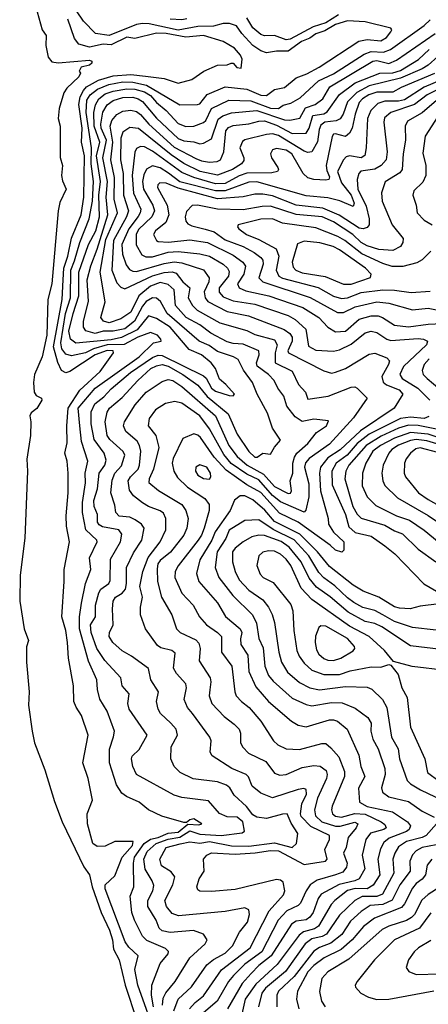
# Model space of a CAD drawing. Extents: x 1308313 to 1441400, y 959662 to 1036319.
# Tile 154 of 256: x 1316181 to 1318256, y 1009389 to 1014386. Entities that reach past the tile are written whole.
import ezdxf

# ---------------------------------------------------------------- set-up
doc = ezdxf.new("R2010")
doc.units = 0

msp = doc.modelspace()

# ---------------------------------------------------------------- linework, layer by layer
at = {"layer": '0CON10XD'}
for points in [[(1316269.2, 1014425), (1316295.8, 1014335), (1316315.8, 1014305), (1316314.3, 1014255), (1316325.8, 1014195), (1316345, 1014172.5), (1316377, 1014167), (1316535, 1014180), (1316547.5, 1014175), (1316547.5, 1014165), (1316535, 1014155.7), (1316493.8, 1014145), (1316483.3, 1014125), (1316490, 1014115), (1316482, 1014095), (1316421.1, 1014038.9), (1316405.6, 1014015), (1316382, 1013935), (1316376.2, 1013885), (1316386.2, 1013845), (1316386.4, 1013686.4), (1316398.8, 1013645), (1316394, 1013595), (1316398.6, 1013568.6), (1316417.5, 1013525), (1316385, 1013457.5), (1316375.7, 1013415), (1316344.6, 1013045), (1316324.3, 1012965), (1316318.9, 1012785), (1316295.7, 1012674.3), (1316256, 1012585), (1316250.8, 1012545), (1316254.1, 1012495.9), (1316265, 1012478.8), (1316291.2, 1012465), (1316292.9, 1012455), (1316267.8, 1012412.2), (1316239.3, 1012390.7), (1316232.5, 1012375), (1316237.5, 1012345), (1316235.8, 1012275.8), (1316218.1, 1012155), (1316220.6, 1012095), (1316206.7, 1011755), (1316184.2, 1011565.8), (1316181.1, 1011435), (1316203.9, 1011293.9), (1316226.7, 1011235), (1316216.4, 1011203.6), (1316216, 1011125), (1316230, 1010975), (1316226.1, 1010906.1), (1316244.4, 1010775), (1316255.7, 1010715), (1316308.3, 1010578.3), (1316357.9, 1010417.9), (1316397.5, 1010315), (1316507, 1010087), (1316535.4, 1010045), (1316548.8, 1009985), (1316594.2, 1009855), (1316636.6, 1009765), (1316652.4, 1009715), (1316657.8, 1009667.8), (1316686.8, 1009615), (1316716.1, 1009486.1), (1316776.4, 1009306.4)], [(1316860.8, 1009375), (1316850.5, 1009435), (1316852.8, 1009485), (1316894.8, 1009595.2), (1316934.7, 1009645), (1316936.9, 1009656.9), (1316921.3, 1009671.3), (1316826.7, 1009713.3), (1316804.8, 1009735), (1316763.3, 1009815), (1316751.3, 1009855), (1316742.7, 1009937.3), (1316760.4, 1009985), (1316758.5, 1010105), (1316764.3, 1010135), (1316812.6, 1010205), (1316845, 1010226.6), (1316885, 1010234.7), (1316935, 1010256.8), (1316985, 1010262.9), (1317035, 1010302.4), (1317091.2, 1010298.8), (1317105.6, 1010305), (1317065, 1010329.4), (1317045, 1010325.2), (1317028.4, 1010311.6), (1317015, 1010311), (1316903.1, 1010343.1), (1316835.4, 1010375.4), (1316787.1, 1010415), (1316723.2, 1010443.2), (1316700.1, 1010460.1), (1316672.5, 1010502.5), (1316637.6, 1010615), (1316636.7, 1010683.3), (1316656.7, 1010746.7), (1316662.5, 1010775), (1316625, 1010876), (1316587.8, 1010937.8), (1316576, 1010986), (1316572.5, 1011035), (1316530.5, 1011130.5), (1316485.6, 1011295), (1316485.2, 1011354.8), (1316495.3, 1011425), (1316515.9, 1011525), (1316542.7, 1011595), (1316536.3, 1011655), (1316574.6, 1011735), (1316572.5, 1011745), (1316517.2, 1011797.2), (1316499.5, 1011885), (1316499.6, 1011935), (1316514.5, 1012035), (1316513.5, 1012085), (1316527.8, 1012145), (1316495.8, 1012245), (1316486.6, 1012325), (1316478.1, 1012415), (1316563.8, 1012515), (1316787.2, 1012675), (1316861.1, 1012745), (1316900, 1012755), (1316898.5, 1012765), (1316880.6, 1012785), (1316845, 1012798.8), (1316781.7, 1012775), (1316712.1, 1012737.9), (1316625, 1012735.2), (1316555.3, 1012714.7), (1316515.4, 1012695), (1316445, 1012680), (1316415, 1012688.1), (1316395.1, 1012715.1), (1316390.6, 1012745), (1316413, 1012895), (1316439.2, 1012975), (1316440.3, 1013115), (1316458.8, 1013161.2), (1316486.1, 1013255), (1316534.7, 1013375), (1316550.2, 1013465), (1316556.2, 1013565), (1316544.6, 1013655), (1316545.9, 1013735), (1316518.6, 1013915), (1316522.6, 1013977.4), (1316538.6, 1014005), (1316576.8, 1014033.2), (1316633.6, 1014056.4), (1316705, 1014071), (1316755, 1014069.2), (1316825, 1014054), (1316995, 1013954.2), (1317084.8, 1013954.8), (1317095, 1013959.5), (1317133, 1014007), (1317225.1, 1014044.9), (1317335, 1014032.9), (1317405, 1014002.6), (1317435, 1014001.8), (1317475, 1014031.8), (1317525, 1014042.4), (1317585, 1014090.5), (1317639.6, 1014110.4), (1317702.1, 1014145), (1317902.5, 1014277.5), (1317945.2, 1014284.8), (1318015, 1014279.2), (1318044.4, 1014295), (1318066.2, 1014325), (1318070, 1014335), (1318065, 1014343.3), (1317935, 1014375.5), (1317845, 1014380.7), (1317785, 1014362), (1317731.2, 1014328.8), (1317685, 1014313.4), (1317655, 1014292.6), (1317612.4, 1014275), (1317545, 1014226.4), (1317485, 1014225.5), (1317435, 1014217), (1317405, 1014228.4), (1317365, 1014255.5), (1317309.7, 1014315), (1317281.6, 1014355), (1317247.2, 1014367.2), (1317215, 1014366.4), (1317165, 1014353), (1317085, 1014351), (1316985, 1014332.2), (1316839.2, 1014365), (1316805, 1014366.1), (1316775, 1014361), (1316635, 1014305.6), (1316565.6, 1014315.6), (1316505, 1014377.7), (1316470.2, 1014430.2)], [(1317030.6, 1014389.4), (1317005, 1014385.7), (1316945, 1014388.9)], [(1317799.3, 1014410.7), (1317735, 1014369.6), (1317671.1, 1014348.9), (1317555, 1014287.1), (1317535, 1014283.3), (1317475, 1014304.8), (1317425, 1014304.7), (1317405, 1014311.3), (1317365, 1014344.7), (1317334.9, 1014394.9)], [(1316878.2, 1009215), (1316781.1, 1009485), (1316766.2, 1009565), (1316782.7, 1009635), (1316735, 1009678.4), (1316716.5, 1009705), (1316614.8, 1009975), (1316615, 1009995.8), (1316665, 1010041.5), (1316701, 1010135), (1316753.8, 1010195), (1316758.1, 1010215), (1316665, 1010214.3), (1316615, 1010191.4), (1316575, 1010189.2), (1316552.5, 1010205), (1316525.6, 1010305), (1316524.5, 1010355.5), (1316551.4, 1010425), (1316528.5, 1010535), (1316502.5, 1010615), (1316529.1, 1010755), (1316495.5, 1010855), (1316467.4, 1010897.4), (1316456.2, 1010926.2), (1316454.5, 1011005), (1316428.2, 1011145), (1316423.4, 1011225), (1316414.7, 1011285), (1316394.7, 1011355), (1316407.3, 1011535), (1316406.2, 1011595), (1316434.6, 1011735), (1316419.4, 1011815), (1316417, 1011867), (1316428, 1011985), (1316427.6, 1012085), (1316422.4, 1012145), (1316410.4, 1012185), (1316421.9, 1012238.1), (1316419.7, 1012325), (1316427.1, 1012415), (1316486.6, 1012505), (1316589.9, 1012600.1), (1316658, 1012695), (1316655, 1012705.7), (1316625, 1012707.3), (1316565, 1012685.1), (1316435, 1012600.3), (1316415, 1012593.5), (1316393.4, 1012605), (1316375.5, 1012645.5), (1316353.2, 1012725), (1316396.4, 1012965), (1316402.5, 1013065), (1316405.8, 1013125), (1316426.3, 1013185), (1316443.8, 1013276.2), (1316493.9, 1013395), (1316507.3, 1013485), (1316509.9, 1013695), (1316495.3, 1013765), (1316497.6, 1013835), (1316481.7, 1013955), (1316488.1, 1013995), (1316505, 1014027.3), (1316521, 1014045), (1316581.7, 1014078.3), (1316655, 1014100.6), (1316745, 1014107.1), (1316819.5, 1014099.5), (1316915, 1014086.6), (1316985, 1014063.1), (1317055, 1014081.5), (1317115.9, 1014124.1), (1317185, 1014155.6), (1317235, 1014156.7), (1317255, 1014166), (1317265.4, 1014165.4), (1317283.9, 1014143.9), (1317305, 1014140), (1317310.5, 1014185), (1317303.1, 1014205), (1317271.4, 1014241.4), (1317215, 1014275.5), (1317115, 1014306.1), (1317025, 1014297.3), (1316925, 1014315.4), (1316875, 1014318.2), (1316765, 1014290), (1316725, 1014296.6), (1316645, 1014258), (1316605, 1014261.7), (1316535, 1014246.9), (1316481.7, 1014261.7), (1316459.7, 1014289.7), (1316425, 1014388.2)], [(1316906.2, 1009385), (1316910.1, 1009419.9), (1316922.6, 1009447.4), (1316970, 1009505), (1317045.5, 1009624.5), (1317122.5, 1009695), (1317133.5, 1009715), (1317114.7, 1009744.7), (1317063.3, 1009763.2), (1316945, 1009753.4), (1316905, 1009761.2), (1316888.7, 1009775), (1316874.7, 1009815), (1316832.6, 1009885), (1316831.3, 1009915), (1316856.7, 1009965), (1316861.8, 1009991.8), (1316854.5, 1010015), (1316817.9, 1010075), (1316811, 1010125), (1316828, 1010165), (1316874.4, 1010205), (1316935, 1010227.4), (1316993.6, 1010236.4), (1317045, 1010269.3), (1317095, 1010252.4), (1317204.8, 1010245.2), (1317310.9, 1010259.1), (1317322.2, 1010267.8), (1317313.7, 1010315), (1317285, 1010338), (1317235, 1010339.4), (1317195, 1010356.9), (1317140.6, 1010420.6), (1317005, 1010437.7), (1316965, 1010450), (1316775, 1010555.6), (1316755.4, 1010595), (1316748.1, 1010635), (1316752.7, 1010647.3), (1316787.5, 1010682.5), (1316828.7, 1010755), (1316736.8, 1010886.8), (1316729.7, 1010915), (1316737.7, 1010965), (1316701.5, 1011005), (1316695.3, 1011045), (1316613.5, 1011133.4), (1316572.6, 1011195), (1316543.3, 1011275), (1316541.2, 1011315), (1316566.7, 1011355), (1316565.8, 1011415), (1316582.2, 1011477.8), (1316593.6, 1011496.4), (1316634, 1011525), (1316641.1, 1011538.9), (1316641.4, 1011648.6), (1316692.8, 1011735), (1316700.3, 1011775), (1316685, 1011797.2), (1316602.4, 1011812.4), (1316585, 1011821.6), (1316576.1, 1011835), (1316576.3, 1011875), (1316558.9, 1011915), (1316557.4, 1011945), (1316576.2, 1012005), (1316584.8, 1012085), (1316613.4, 1012125), (1316619.7, 1012149.7), (1316610.2, 1012185), (1316559.5, 1012255), (1316544.3, 1012335), (1316543.9, 1012396.1), (1316563.2, 1012436.8), (1316608.9, 1012471.1), (1316645, 1012511.9), (1316743.6, 1012595), (1316855, 1012671.5), (1316885, 1012682.6), (1316905, 1012680.9), (1317115, 1012578.9), (1317127.3, 1012567.3), (1317155, 1012515.3), (1317175, 1012500), (1317245, 1012477.8), (1317265, 1012477.5), (1317271.4, 1012485), (1317228.6, 1012535), (1317195, 1012560.6), (1317175.8, 1012615), (1317153.8, 1012645), (1317105, 1012685.6), (1317042.4, 1012712.4), (1316945.2, 1012825), (1316875, 1012869.8), (1316835, 1012883.2), (1316777.9, 1012812.1), (1316697.3, 1012772.7), (1316645, 1012761.4), (1316465.6, 1012744.4), (1316439.2, 1012765), (1316431.2, 1012805), (1316451.9, 1012895), (1316481.4, 1012985), (1316481.6, 1013105), (1316531, 1013245), (1316567, 1013315), (1316586, 1013385), (1316582.8, 1013495), (1316591.8, 1013565), (1316570.8, 1013695), (1316587.5, 1013765), (1316559.8, 1013845), (1316558, 1013915), (1316565.5, 1013954.5), (1316582.9, 1013985), (1316615, 1014009.8), (1316656.1, 1014023.9), (1316724.7, 1014035.3), (1316765, 1014033.5), (1316815, 1014020.2), (1316845, 1014001), (1316876.3, 1013965), (1316925, 1013924.3), (1316985, 1013859.1), (1317025, 1013843.8), (1317065, 1013846), (1317115.2, 1013864.8), (1317125.9, 1013874.1), (1317155, 1013935.7), (1317242.9, 1013977.1), (1317355, 1013974.6), (1317455, 1013937.5), (1317494.6, 1013935.4), (1317518.1, 1013951.9), (1317557.7, 1013962.3), (1317605, 1013989), (1317698.1, 1014075), (1317775, 1014111.2), (1317929.4, 1014210.6), (1317965.1, 1014224.9), (1318029.1, 1014220.9), (1318064.7, 1014235.3), (1318235, 1014356.7), (1318265, 1014385.7)], [(1316542.8, 1013137.2), (1316575, 1013221.1), (1316628.1, 1013395), (1316619.7, 1013485), (1316627.1, 1013565), (1316603.5, 1013685), (1316621.6, 1013775), (1316594.9, 1013835), (1316592.5, 1013855), (1316603.6, 1013916.4), (1316625, 1013952.9), (1316655, 1013976.1), (1316705, 1013991.4), (1316755, 1013992.3), (1316782.5, 1013985), (1316805, 1013970.8), (1316875, 1013886.4), (1316985, 1013783.5), (1317015, 1013770.2), (1317065, 1013766.7), (1317095, 1013756.5), (1317115, 1013758.4), (1317155, 1013780.6), (1317189.7, 1013880.3), (1317212, 1013898), (1317256.6, 1013913.4), (1317385, 1013925.1), (1317525, 1013878), (1317553.3, 1013876.7), (1317603.4, 1013886.6), (1317632.2, 1013937.8), (1317681.3, 1013955), (1317719.8, 1013985), (1317755.7, 1014045), (1317975, 1014176), (1317995, 1014178.9), (1318055, 1014164.2), (1318095, 1014180.2), (1318290.9, 1014315)], [(1317042.6, 1009365), (1317072.5, 1009397.5), (1317115, 1009431.6), (1317205, 1009563.3), (1317351, 1009675), (1317447.1, 1009862.9), (1317520.4, 1009945), (1317528, 1009965), (1317518.1, 1010008.1), (1317505, 1010018.8), (1317485, 1010021.5), (1317275, 1009971), (1317155, 1009960.6), (1317095, 1009962.9), (1317085, 1009970), (1317080, 1009985), (1317092.2, 1010025), (1317117.2, 1010065), (1317114.6, 1010125), (1317130.9, 1010145), (1317155, 1010156.7), (1317275, 1010151.4), (1317376.7, 1010156.7), (1317455, 1010169.8), (1317495, 1010166.7), (1317625, 1010098.9), (1317733.8, 1010115), (1317742.7, 1010125), (1317730.6, 1010175), (1317754.7, 1010225), (1317754.7, 1010244.7), (1317660.2, 1010290.2), (1317611, 1010341), (1317607.4, 1010355), (1317613.1, 1010406.9), (1317636.8, 1010455), (1317635, 1010479.2), (1317624.4, 1010484.4), (1317595, 1010478.7), (1317465, 1010435.9), (1317405, 1010459.7), (1317361.6, 1010495), (1317342.9, 1010542.9), (1317331.8, 1010555), (1317257.8, 1010585), (1317159.2, 1010649.2), (1317148.9, 1010668.9), (1317153.8, 1010725), (1317147.3, 1010745), (1317058.2, 1010865), (1317032.5, 1010895), (1317016.9, 1010935), (1317027.8, 1010995), (1317025.4, 1011015), (1316977.1, 1011067.1), (1316962.7, 1011095), (1316970.2, 1011170.2), (1316952.9, 1011185), (1316898.4, 1011198.4), (1316880.3, 1011210.2), (1316820.4, 1011295), (1316794.8, 1011364.8), (1316794.3, 1011405), (1316804.3, 1011455), (1316791.2, 1011508.8), (1316807.1, 1011585), (1316833.6, 1011656.4), (1316894.4, 1011735), (1316923.5, 1011796.5), (1316922.4, 1011855), (1316910.5, 1011880.5), (1316895, 1011893.3), (1316835, 1011915.2), (1316804.5, 1011934.5), (1316759.2, 1011969.2), (1316738.4, 1011998.4), (1316732.2, 1012045), (1316743.5, 1012066.5), (1316782, 1012105), (1316788.7, 1012125), (1316796.3, 1012196.3), (1316790, 1012225), (1316777.4, 1012247.4), (1316720.3, 1012295), (1316707.6, 1012325), (1316713, 1012345), (1316768.3, 1012431.7), (1316824.1, 1012495), (1316905, 1012549.7), (1316935, 1012558.9), (1316958.2, 1012555), (1317005, 1012523.9), (1317176, 1012375), (1317243.9, 1012223.9), (1317285, 1012169.6), (1317336.6, 1012125), (1317418.4, 1012078.4), (1317475, 1012017.1), (1317545, 1011981.9), (1317556.9, 1011983.1), (1317561.4, 1011995), (1317554.8, 1012045.2), (1317568.8, 1012085), (1317568.2, 1012135), (1317576.3, 1012165), (1317588.7, 1012185), (1317644.4, 1012235), (1317688.6, 1012291.4), (1317739.7, 1012325), (1317749.2, 1012349.2), (1317675, 1012357.8), (1317615, 1012347.3), (1317580.4, 1012370.4), (1317538.2, 1012425), (1317522.2, 1012475), (1317491.8, 1012515), (1317472.5, 1012555), (1317444.7, 1012585), (1317387.6, 1012627.6), (1317383.1, 1012645), (1317397.1, 1012685), (1317394.6, 1012705), (1317315, 1012738.9), (1317265, 1012742.1), (1317235, 1012751.6), (1317151.8, 1012795), (1317095, 1012837.9), (1317025.7, 1012875), (1316972.3, 1012935), (1316965.6, 1013015), (1316935, 1013041.3), (1316895, 1013051.7), (1316845, 1013033.1), (1316785.5, 1012984.5), (1316745, 1012902.1), (1316695, 1012867.5), (1316635, 1012846.7), (1316606.1, 1012855), (1316592.4, 1012875), (1316615.7, 1012954.3), (1316589.7, 1013105), (1316619, 1013271), (1316677.7, 1013405), (1316661.1, 1013475), (1316663, 1013585), (1316643.8, 1013675), (1316654.6, 1013765), (1316640.1, 1013845), (1316649.6, 1013875), (1316675, 1013904), (1316705, 1013921), (1316745, 1013926.6), (1316775, 1013920.2), (1316795, 1013905.2), (1316836.8, 1013855), (1316965, 1013739.6), (1317075, 1013681.4), (1317105, 1013669.5), (1317145, 1013663.3), (1317183.5, 1013666.5), (1317200, 1013675), (1317218.1, 1013715), (1317228.4, 1013821.6), (1317241.7, 1013838.3), (1317265, 1013849.3), (1317345, 1013856.6), (1317395, 1013871.2), (1317425, 1013872), (1317485, 1013850.9), (1317565, 1013808.5), (1317635, 1013810.5), (1317651.2, 1013835), (1317670.3, 1013899.7), (1317725, 1013908.8), (1317742.2, 1013917.8), (1317804.3, 1014005.7), (1317884.9, 1014065.1), (1318010, 1014115), (1318075, 1014116.1), (1318115, 1014127.6), (1318206.4, 1014183.6), (1318259.6, 1014235)], [(1318305, 1014198.8), (1318255.6, 1014155), (1318225, 1014136.4), (1318115, 1014089.1), (1317955, 1014050.6), (1317893.8, 1014016.2), (1317845, 1013968.9), (1317824.1, 1013905.9), (1317807.6, 1013882.4), (1317787.3, 1013872.7), (1317731.2, 1013865), (1317709.8, 1013850.2), (1317701.4, 1013828.6), (1317693.8, 1013766.2), (1317665, 1013714.6), (1317645, 1013712.2), (1317625, 1013718.6), (1317495, 1013798.5), (1317465, 1013805.8), (1317435, 1013803.7), (1317325, 1013775.3), (1317313, 1013767), (1317298.9, 1013735), (1317320, 1013685), (1317318.7, 1013671.3), (1317307.2, 1013655), (1317262, 1013625), (1317185, 1013596.2), (1317096.7, 1013615), (1317015, 1013655.4), (1316950, 1013700), (1316785, 1013833.3), (1316741.1, 1013838.9), (1316705.3, 1013815), (1316695.5, 1013785), (1316693.2, 1013675), (1316706.5, 1013605), (1316708.4, 1013495), (1316733, 1013415), (1316723.8, 1013385), (1316657.6, 1013265), (1316648.9, 1013115), (1316675, 1013050.4), (1316695, 1013028.9), (1316715, 1013020.3), (1316855, 1013086.4), (1316915, 1013103.2), (1316955, 1013105.4), (1316975, 1013100), (1317010, 1013055), (1317044.2, 1013025), (1317036.1, 1012975), (1317058.3, 1012935), (1317082.2, 1012912.2), (1317197.9, 1012847.9), (1317335, 1012807.9), (1317375, 1012787.4), (1317475, 1012760.5), (1317489.1, 1012735), (1317477.5, 1012695), (1317477.6, 1012645), (1317565, 1012601.6), (1317596.7, 1012535), (1317632.1, 1012495), (1317645, 1012459.2), (1317747.5, 1012475), (1317865, 1012521.5), (1317882.4, 1012522.4), (1317895, 1012515.5), (1317945.6, 1012465), (1317875.5, 1012364.5), (1317755, 1012232), (1317650.8, 1012159.2), (1317632.4, 1012137.6), (1317628, 1012115), (1317649.5, 1012029.5), (1317649.6, 1011965), (1317633.7, 1011896.3), (1317625, 1011885.9), (1317505, 1011939.5), (1317465, 1011971.7), (1317395, 1012050.9), (1317335, 1012079.8), (1317255, 1012134), (1317218.3, 1012178.3), (1317145, 1012309.2), (1317095.6, 1012375), (1317005, 1012439), (1316968.1, 1012448.1), (1316922.2, 1012437.8), (1316870, 1012405), (1316838.2, 1012361.8), (1316833.9, 1012325), (1316872.8, 1012275), (1316887, 1012215), (1316860.2, 1012105), (1316838, 1012055), (1316837.5, 1012037.5), (1316886.6, 1011996.6), (1317005, 1011925.3), (1317024.7, 1011895), (1317037, 1011855), (1317030.5, 1011805), (1317015, 1011770.3), (1316946.2, 1011683.8), (1316895, 1011641.4), (1316883.4, 1011625), (1316878.6, 1011598.6), (1316881.5, 1011535), (1316901.7, 1011455), (1316953.4, 1011365), (1316976.8, 1011295), (1316996, 1011276), (1317075, 1011238.4), (1317091.5, 1011221.5), (1317098.1, 1011195), (1317092.4, 1011132.4), (1317148.3, 1011045), (1317152.5, 1011025), (1317145.8, 1010985)], [(1318287.6, 1014112.4), (1318117.5, 1014042.5), (1318075, 1014017.2), (1317995, 1014018.8), (1317954.7, 1014005), (1317921, 1013985), (1317904.8, 1013965), (1317884.2, 1013905.8), (1317868.9, 1013835), (1317855, 1013810.4), (1317835, 1013793.4), (1317785, 1013806.3), (1317775, 1013804.5), (1317766.9, 1013793.1), (1317738.1, 1013645), (1317740.8, 1013620.8), (1317755, 1013587.5), (1317751.4, 1013575), (1317735, 1013570.6), (1317675, 1013574.8), (1317645, 1013583.5), (1317620.7, 1013605), (1317563.2, 1013705), (1317535, 1013723.1), (1317485, 1013732.6), (1317464.5, 1013725), (1317455.4, 1013705), (1317460, 1013685), (1317492.1, 1013635), (1317495.5, 1013625), (1317490.8, 1013615), (1317461.9, 1013608.1), (1317335, 1013607.7), (1317296.1, 1013593.9), (1317225, 1013554.1), (1317175, 1013552.7), (1317065.3, 1013585), (1317005, 1013609.5), (1316855, 1013719.3), (1316815, 1013739.8), (1316795, 1013742.1), (1316775, 1013732.9), (1316765, 1013714.2), (1316752.5, 1013595), (1316759, 1013505), (1316795.8, 1013425), (1316793.5, 1013405), (1316783, 1013387), (1316735.6, 1013325), (1316699.6, 1013245), (1316703.8, 1013195), (1316721.8, 1013141.8), (1316738.3, 1013118.3), (1316755, 1013108.7), (1316775, 1013108.2), (1316915, 1013148.9), (1316965, 1013157.2), (1317005, 1013151.9), (1317115, 1013115.7), (1317143.3, 1013075), (1317141.3, 1013055), (1317117.2, 1013005), (1317122.2, 1012975), (1317136.9, 1012955), (1317235, 1012904.5), (1317342.6, 1012882.6), (1317523.8, 1012813.8), (1317552.5, 1012792.5), (1317564.4, 1012774.4), (1317564.2, 1012754.2), (1317543.2, 1012705), (1317545.8, 1012695), (1317725, 1012603.1), (1317765, 1012592.5), (1317785, 1012597.4), (1317835, 1012615.7), (1317955, 1012688.7), (1317985, 1012693.3), (1318045, 1012670), (1318058.2, 1012655), (1318053.2, 1012635), (1318020.2, 1012575), (1318026.5, 1012546.5), (1318043.4, 1012533.4), (1318108, 1012508), (1318127.1, 1012485), (1318082.5, 1012415), (1317911.2, 1012298.8), (1317807.7, 1012202.3), (1317745, 1012161.3), (1317709.3, 1012115), (1317703.5, 1012085), (1317708.4, 1011995), (1317747.9, 1011855), (1317748.5, 1011825), (1317775, 1011784.6), (1317827.8, 1011735), (1317827.1, 1011692.9), (1317816.6, 1011683.4), (1317785, 1011693.3), (1317758.4, 1011718.4), (1317595, 1011835.8), (1317500.6, 1011880.6), (1317405, 1011985.4), (1317335, 1012025.2), (1317229.2, 1012099.2), (1317168.8, 1012165), (1317099.2, 1012265), (1317085, 1012277.9), (1317065, 1012284.7), (1317009.4, 1012260.6), (1316960.7, 1012159.3), (1316955.8, 1012135), (1316964.2, 1012094.2), (1316981.8, 1012061.8), (1317033.2, 1012013.2), (1317121.2, 1011955), (1317144, 1011925), (1317143.2, 1011895), (1317117, 1011805), (1317105, 1011770.4), (1317087.8, 1011745), (1316985, 1011614.5), (1316970.3, 1011585), (1316968.8, 1011555), (1317003.9, 1011475), (1317062.7, 1011415), (1317094.7, 1011355), (1317130.4, 1011315), (1317186.3, 1011276.3), (1317205.9, 1011255), (1317205.7, 1011175.7), (1317258.4, 1011105), (1317273.3, 1010975), (1317280.8, 1010955), (1317307.1, 1010925), (1317346.9, 1010895), (1317405.3, 1010825), (1317470.4, 1010725), (1317492.2, 1010705), (1317535, 1010684.7), (1317601.9, 1010681.9), (1317715, 1010712.3), (1317735, 1010711.5), (1317761.1, 1010691.1), (1317801.6, 1010645), (1317830.3, 1010570.2), (1317830.3, 1010545), (1317768.4, 1010395), (1317764.7, 1010375), (1317769.4, 1010355), (1317785, 1010343.3), (1317815, 1010338.2), (1317882.7, 1010357.3), (1317935, 1010354.2), (1318016, 1010315), (1318035, 1010301.3), (1318041.2, 1010285), (1318030, 1010275), (1317963.2, 1010256.8), (1317939.3, 1010225), (1317920.8, 1010145), (1317933.1, 1010076.9), (1317904.6, 1010025.4), (1317882.9, 1010015), (1317803.2, 1009996.8), (1317712.5, 1009947.5), (1317696, 1009925), (1317670.7, 1009855), (1317655, 1009830.5), (1317635, 1009817.6), (1317585, 1009810.9), (1317561.4, 1009795), (1317458.5, 1009635), (1317395, 1009585.2), (1317355.7, 1009544.3), (1317311.1, 1009495), (1317236.7, 1009365)], [(1318335.5, 1014085), (1318235, 1014042.7), (1318135, 1013979.9), (1318105, 1013971.5), (1318035, 1013972), (1318000.4, 1013960.4), (1317964.6, 1013925.4), (1317946.9, 1013885), (1317940.3, 1013735), (1317933.5, 1013696.5), (1317914.7, 1013685.3), (1317855, 1013694.3), (1317839.5, 1013690.5), (1317825, 1013674.5), (1317794.6, 1013615.4), (1317815, 1013557.7), (1317864.9, 1013495), (1317880, 1013455), (1317875, 1013437.5), (1317807, 1013467), (1317745, 1013480.9), (1317635, 1013491.9), (1317385, 1013562.8), (1317345, 1013561.3), (1317225, 1013517.8), (1317175, 1013516.5), (1316995, 1013563), (1316936.8, 1013606.8), (1316895, 1013634.5), (1316855, 1013643.4), (1316825, 1013626.7), (1316811.1, 1013598.9), (1316804.6, 1013565), (1316810.4, 1013525), (1316857.7, 1013445), (1316864.8, 1013415), (1316852.6, 1013385), (1316785, 1013320.6), (1316772.3, 1013295), (1316772.8, 1013242.8), (1316801.7, 1013191.7), (1316821.8, 1013181.8), (1316855, 1013181.6), (1316935, 1013206.5), (1316985, 1013210.1), (1317095, 1013197.2), (1317145, 1013185.2), (1317214.7, 1013145), (1317235.8, 1013125), (1317245, 1013107.1), (1317241.2, 1013085), (1317194.8, 1013024.8), (1317193.7, 1013003.7), (1317215, 1012979), (1317265, 1012958.5), (1317375, 1012942.3), (1317545.1, 1012885.1), (1317580.6, 1012865), (1317634.3, 1012815), (1317648.4, 1012728.4), (1317685, 1012708.7), (1317775, 1012703.8), (1317805, 1012710.7), (1317865, 1012739.8), (1317935, 1012796.1), (1317965, 1012805.6), (1317995, 1012798.4), (1318044.8, 1012764.8), (1318065, 1012758.1), (1318205, 1012768.1), (1318232, 1012765), (1318251.1, 1012755), (1318246.7, 1012735), (1318130.6, 1012625), (1318112, 1012585), (1318123.5, 1012565), (1318203, 1012515), (1318264.1, 1012455)], [(1318374, 1014066), (1318249.8, 1014005), (1318185, 1013954.9), (1318065, 1013915.2), (1318032.9, 1013887.1), (1318030, 1013865), (1318047.7, 1013715), (1318041.9, 1013675), (1318016.9, 1013645), (1317985, 1013626.6), (1317913.1, 1013616.9), (1317902.7, 1013605), (1317894.1, 1013575), (1317898, 1013525), (1317939.6, 1013439.6), (1317956, 1013375), (1317954.8, 1013345.2), (1317945, 1013330.8), (1317925.8, 1013324.2), (1317905, 1013327.6), (1317803.9, 1013393.9), (1317719.9, 1013429.9), (1317585, 1013445.1), (1317465, 1013491.7), (1317415, 1013500), (1317375, 1013500.5), (1317315, 1013486.2), (1317185, 1013477), (1316985, 1013530.5), (1316925, 1013556.5), (1316892.6, 1013557.4), (1316882.4, 1013547.6), (1316881.1, 1013535), (1316930.4, 1013445), (1316938.2, 1013395), (1316922.8, 1013357.2), (1316870, 1013315), (1316861.2, 1013295), (1316875, 1013265.8), (1316885, 1013259.6), (1316937, 1013257), (1317045, 1013268.4), (1317135, 1013254.5), (1317265, 1013190.5), (1317314.7, 1013155), (1317327, 1013135), (1317318.6, 1013095), (1317287.8, 1013045), (1317295.2, 1013025.2), (1317329.2, 1013009.2), (1317445.7, 1012984.3), (1317619.6, 1012925), (1317699.6, 1012875), (1317745, 1012824.6), (1317785, 1012802), (1317835, 1012805.3), (1317904.2, 1012865.8), (1317965, 1012882.8), (1318002, 1012882), (1318023.3, 1012875), (1318085, 1012834.7), (1318155, 1012826.3), (1318255, 1012840.9), (1318326.9, 1012843.1)], [(1318297.8, 1013975), (1318225, 1013913.3), (1318149.8, 1013870.2), (1318138.4, 1013845), (1318139.7, 1013775), (1318128.1, 1013705), (1318123.8, 1013626.2), (1318111, 1013609), (1318036.8, 1013563.2), (1318017.9, 1013507.9), (1318022.4, 1013465), (1318072, 1013345), (1318127.5, 1013275), (1318127.3, 1013255), (1318114.7, 1013235.3), (1318075.7, 1013214.3), (1318005, 1013219), (1317945, 1013237.4), (1317914.2, 1013254.2), (1317872.2, 1013295), (1317775, 1013359.8), (1317716.2, 1013385), (1317585, 1013397.8), (1317455, 1013438.9), (1317411.6, 1013438.4), (1317315, 1013421.1), (1317185, 1013423.5), (1317084.8, 1013445.2), (1317056.9, 1013443.1), (1317027.6, 1013412.4), (1317021.4, 1013385), (1317025, 1013363.5), (1317035, 1013350), (1317055, 1013338.9), (1317122.2, 1013322.2), (1317168.9, 1013308.9), (1317225, 1013268), (1317315, 1013234.1), (1317371.8, 1013205), (1317405, 1013179.7), (1317415.7, 1013165), (1317417.4, 1013145), (1317396.2, 1013076.2), (1317415.4, 1013055), (1317656.5, 1012976.5), (1317795, 1012900), (1317825, 1012899), (1317885, 1012929.2), (1317995, 1012953.2), (1318055, 1012947.4), (1318175, 1012913.4), (1318255, 1012921), (1318315, 1012909.8)], [(1318304.3, 1013895), (1318240.3, 1013795), (1318228.3, 1013708.3), (1318243.5, 1013645), (1318243.4, 1013595), (1318228.2, 1013561.8), (1318182.6, 1013517.4), (1318177.6, 1013495), (1318194.6, 1013445), (1318198.6, 1013405), (1318235, 1013368.6), (1318275.2, 1013345.2)], [(1318268.3, 1013211.7), (1318225, 1013167.5), (1318198.3, 1013151.7), (1318126.5, 1013133.5), (1318073.2, 1013133.2), (1318025, 1013147.6), (1317917.8, 1013197.7), (1317832.3, 1013265), (1317796.6, 1013285), (1317685, 1013330.3), (1317515, 1013353.3), (1317465, 1013375.5), (1317405, 1013373.8), (1317290, 1013345), (1317287.1, 1013335), (1317294.4, 1013325), (1317332.1, 1013295), (1317395, 1013271), (1317483.4, 1013223.4), (1317496.4, 1013185), (1317483.8, 1013113.8), (1317497.6, 1013085), (1317515, 1013074.3), (1317697.4, 1013027.4), (1317775, 1012982.1), (1317815, 1012971), (1317845, 1012974), (1317915, 1013000.6), (1318025, 1013014), (1318085, 1013013.5), (1318169.4, 1013000.6), (1318265, 1013007.8)], [(1317865, 1013043.4), (1317962.2, 1013077.8), (1317966.2, 1013095), (1317936.6, 1013125), (1317805, 1013218.4), (1317772.7, 1013235), (1317705, 1013253.6), (1317625, 1013261.5), (1317591, 1013249), (1317564.8, 1013155), (1317570.1, 1013130.1), (1317583.6, 1013115), (1317615, 1013101.6), (1317732.8, 1013082.8), (1317825, 1013043.5), (1317865, 1013043.4)], [(1316963.4, 1009355), (1316986, 1009414), (1317052.8, 1009477.2), (1317130.6, 1009589.4), (1317165, 1009616.6), (1317225, 1009649), (1317261.4, 1009685), (1317297.8, 1009755), (1317337.9, 1009805), (1317348.4, 1009845), (1317345, 1009867.5), (1317325, 1009877.7), (1317225, 1009860.3), (1316987.3, 1009837.3), (1316955, 1009848.7), (1316925.8, 1009885), (1316918, 1009915), (1316959.2, 1009995), (1316969.6, 1010035), (1316950.4, 1010060.4), (1316901.4, 1010091.4), (1316892.4, 1010125), (1316925.6, 1010184.4), (1316996.3, 1010203.7), (1317045, 1010212.7), (1317095, 1010205.9), (1317145, 1010214.9), (1317257, 1010193), (1317345, 1010190.7), (1317475, 1010208.3), (1317565, 1010184.4), (1317587.1, 1010205), (1317593.8, 1010255), (1317558.8, 1010308.8), (1317538.6, 1010355), (1317515, 1010354.3), (1317435, 1010331.7), (1317385, 1010338.1), (1317365, 1010350), (1317332.3, 1010392.3), (1317269.3, 1010449.3), (1317247.4, 1010487.4), (1317231.6, 1010501.6), (1317185, 1010517.7), (1317062.4, 1010532.4), (1316995.2, 1010565.2), (1316966.2, 1010595), (1316947.9, 1010635), (1316950.9, 1010695), (1316983.1, 1010755), (1316975.4, 1010785), (1316949.1, 1010815), (1316895.4, 1010865), (1316885, 1010885.7), (1316875.9, 1010925), (1316886.2, 1010975), (1316847.1, 1011035), (1316835, 1011092.5), (1316749.5, 1011155), (1316701.9, 1011181.9), (1316653.8, 1011225), (1316634.7, 1011255), (1316636.4, 1011275), (1316656.6, 1011315), (1316651.8, 1011395), (1316656.4, 1011435), (1316667.5, 1011455), (1316701.6, 1011475), (1316718.4, 1011495), (1316724, 1011525), (1316723.9, 1011606.1), (1316759.2, 1011680.8), (1316800.6, 1011745), (1316812.8, 1011805), (1316800.3, 1011825), (1316767.8, 1011847.8), (1316740.4, 1011860.4), (1316686.9, 1011866.9), (1316670, 1011885), (1316665, 1011922), (1316644, 1011985), (1316650.4, 1012049.6), (1316664.3, 1012085), (1316698.8, 1012121.2), (1316712.4, 1012165), (1316715, 1012176.2), (1316706.9, 1012195), (1316638.3, 1012255), (1316625.7, 1012275), (1316615.2, 1012345), (1316625, 1012394.4), (1316637.8, 1012415), (1316701.1, 1012468.9), (1316781, 1012555), (1316847.8, 1012615), (1316875, 1012629.4), (1316905, 1012635.1), (1316935, 1012627.5), (1317009.1, 1012585), (1317085, 1012530.7), (1317132.8, 1012472.8), (1317240, 1012385), (1317285, 1012282.9), (1317345, 1012194.6), (1317375, 1012165.6), (1317386.2, 1012165), (1317415, 1012185.6), (1317455, 1012180), (1317475, 1012217.1), (1317505, 1012252.5), (1317465, 1012311.9), (1317439, 1012389), (1317387.1, 1012485), (1317363.5, 1012545), (1317317, 1012607), (1317290.7, 1012660.7), (1317266.9, 1012675), (1317185, 1012701.7), (1317142.9, 1012732.9), (1317092.9, 1012755), (1316929.8, 1012895), (1316896.4, 1012955), (1316875, 1012972.3), (1316855, 1012973.7), (1316823.4, 1012955), (1316805, 1012932.1), (1316764.1, 1012855), (1316715, 1012817), (1316655, 1012804.6), (1316604.9, 1012805.1), (1316565, 1012793.7), (1316516.4, 1012806.4), (1316505.2, 1012825), (1316505.2, 1012855), (1316530, 1012955), (1316523.8, 1013065), (1316542.8, 1013137.2)], [(1318260, 1012665), (1318234.3, 1012635), (1318224.2, 1012605), (1318230, 1012585), (1318249.6, 1012565), (1318315, 1012511.4)], [(1318258.1, 1012371.9), (1318235, 1012361.1), (1318165, 1012368.8), (1318115, 1012361.2), (1317955, 1012282.8), (1317895.3, 1012234.7), (1317844.6, 1012175.4), (1317787.8, 1012135), (1317766.8, 1012095), (1317767.8, 1012025), (1317834.8, 1011875), (1317852.5, 1011812.5), (1317885, 1011783.8), (1317965, 1011764.8), (1318035.4, 1011715.4), (1318085.4, 1011675), (1318232.5, 1011522.5), (1318298, 1011485)], [(1318315, 1012303.9), (1318205, 1012326.4), (1318155, 1012327.1), (1318105, 1012312.1), (1318017.3, 1012272.7), (1317941.2, 1012225), (1317852.9, 1012125), (1317836.3, 1012095), (1317832.5, 1012055), (1317873.3, 1011915), (1317895, 1011876.6), (1317915, 1011856.4), (1318035, 1011820.2), (1318085, 1011790.9), (1318125, 1011776.5), (1318205, 1011699.3), (1318294.8, 1011634.8)], [(1318335, 1012255.5), (1318255, 1012282.1), (1318165, 1012291.2), (1318085, 1012261.4), (1318013.1, 1012225), (1317975, 1012195.6), (1317938.8, 1012135), (1317922.2, 1012085), (1317920.8, 1012019.2), (1317944.8, 1011964.8), (1317989.7, 1011919.7), (1318095, 1011867.6), (1318160.9, 1011845), (1318235.7, 1011795.7), (1318311.7, 1011731.7)], [(1318345, 1012220.1), (1318247.8, 1012247.8), (1318195, 1012254.9), (1318165, 1012250), (1318105, 1012226.3), (1318071.1, 1012205), (1318055.2, 1012185), (1318027.4, 1012125), (1318019.3, 1012085), (1318024.7, 1012045), (1318035, 1012021.5), (1318099.3, 1011959.3), (1318255, 1011869), (1318365.2, 1011795.2)], [(1318305, 1012188.6), (1318215, 1012213.2), (1318192.8, 1012207.2), (1318164.7, 1012185), (1318143.3, 1012156.7), (1318135.3, 1012135), (1318133.6, 1012085), (1318139.7, 1012065), (1318205.4, 1011985), (1318255, 1011950), (1318405, 1011866.1)], [(1317145, 1012053.1), (1317151.5, 1012065), (1317149.2, 1012085), (1317130.9, 1012115), (1317095, 1012126.4), (1317075.7, 1012115), (1317073.5, 1012095), (1317085.6, 1012075), (1317115, 1012057.5), (1317145, 1012053.1)], [(1318311.7, 1011421.7), (1318215, 1011410), (1318163.4, 1011396.6), (1318109.7, 1011399.7), (1318085, 1011406.3), (1318005, 1011454.4), (1317924.8, 1011484.8), (1317875, 1011515.9), (1317755, 1011610.5), (1317693.1, 1011685), (1317604, 1011774), (1317475, 1011839.5), (1317426, 1011896), (1317365, 1011949.7), (1317325, 1011969.1), (1317300.2, 1011969.8), (1317271.9, 1011948.1), (1317250, 1011895), (1317173.8, 1011786.2), (1317157.4, 1011745), (1317095.2, 1011645), (1317078.4, 1011575), (1317090.9, 1011535), (1317185, 1011426.2), (1317226.6, 1011356.6), (1317300.8, 1011295), (1317308.4, 1011275), (1317303, 1011243), (1317304.1, 1011215), (1317339.9, 1011159.9), (1317345, 1011077.5), (1317379.9, 1010999.9), (1317445, 1010925.3), (1317560.5, 1010825), (1317595, 1010804.7), (1317635, 1010796.5), (1317755, 1010832.3), (1317775, 1010833), (1317795.5, 1010825), (1317843.5, 1010785), (1317903.7, 1010653.7), (1317913.9, 1010595), (1317934.2, 1010545), (1317900.7, 1010485), (1317906.1, 1010415), (1317945, 1010393.2), (1318074.8, 1010364.8), (1318150.4, 1010315), (1318164.7, 1010295), (1318157.9, 1010275), (1318145.3, 1010265), (1318057.7, 1010232.3), (1318030.4, 1010209.6), (1318012.3, 1010177.7), (1317999, 1010125), (1318009.1, 1010045), (1317976.3, 1009993.7), (1317945.8, 1009974.2), (1317885, 1009976.1), (1317845, 1009965.7), (1317780.5, 1009915), (1317762.3, 1009895), (1317698.7, 1009785), (1317678.6, 1009771.4), (1317622.8, 1009757.2), (1317600.2, 1009739.8), (1317489.2, 1009590.8), (1317379.4, 1009490.6), (1317325.9, 1009415), (1317289.7, 1009255)], [(1318295, 1011288.1), (1318175, 1011300.6), (1318085, 1011332.2), (1318025.3, 1011365), (1317985, 1011386.6), (1317922.8, 1011402.8), (1317878.3, 1011428.3), (1317845, 1011451.5), (1317782.1, 1011512.1), (1317725, 1011552.4), (1317699.5, 1011579.5), (1317650.1, 1011665), (1317575, 1011745.6), (1317468.2, 1011798.2), (1317395, 1011847), (1317325, 1011844.2), (1317244.1, 1011795), (1317227.6, 1011752.4), (1317183, 1011685), (1317173.5, 1011605), (1317193.1, 1011555), (1317264, 1011464), (1317363.6, 1011365), (1317382.8, 1011322.8), (1317395.7, 1011245), (1317417.7, 1011197.7), (1317425.2, 1011105.2), (1317445, 1011057.3), (1317468.7, 1011028.6), (1317565, 1010942.7), (1317635, 1010909.8), (1317663.9, 1010903.9), (1317765, 1010920), (1317819.2, 1010919.2), (1317885, 1010892.1), (1317948.5, 1010845), (1317965.9, 1010815), (1317963.7, 1010775), (1317974.3, 1010735), (1318001.1, 1010685), (1318035.2, 1010585), (1318036.8, 1010555), (1318017.9, 1010487.9), (1318023.8, 1010465), (1318055, 1010441.9), (1318155, 1010417.8), (1318225, 1010369.2), (1318285, 1010337.8)], [(1318320.7, 1011189.3), (1318165, 1011207.6), (1318019.3, 1011305), (1317985, 1011320.7), (1317935, 1011331), (1317848.2, 1011378.2), (1317756.8, 1011456.8), (1317688.9, 1011505), (1317651.4, 1011551.4), (1317609.7, 1011635), (1317549.4, 1011709.4), (1317508.2, 1011738.2), (1317425, 1011767.5), (1317395, 1011769.3), (1317359.4, 1011760.6), (1317315, 1011736.4), (1317275, 1011704.3), (1317262.4, 1011685), (1317262.2, 1011635), (1317275.2, 1011585), (1317295, 1011543.4), (1317345, 1011490), (1317415, 1011440.6), (1317444.7, 1011405), (1317463.7, 1011366.3), (1317475.6, 1011325.6), (1317496.5, 1011175), (1317510.7, 1011125), (1317541.2, 1011075), (1317601.6, 1011021.6), (1317655, 1010994.3), (1317704.1, 1010984.1), (1317835, 1011002), (1317945, 1010998.9), (1317968.5, 1010988.5), (1318023.2, 1010935), (1318045.3, 1010895), (1318068.9, 1010745), (1318102.9, 1010685), (1318110, 1010635), (1318148.2, 1010525), (1318165, 1010507.1), (1318216.5, 1010476.5), (1318400, 1010390)], [(1318345, 1011082.6), (1318173.2, 1011103.2), (1318079.3, 1011129.3), (1318033.5, 1011185), (1317955.4, 1011255), (1317855, 1011308.1), (1317663.9, 1011443.9), (1317610.2, 1011500.2), (1317558.7, 1011615), (1317535, 1011647.1), (1317505, 1011673.8), (1317475, 1011687.6), (1317445, 1011690.7), (1317415, 1011683.4), (1317395.9, 1011665), (1317384.6, 1011615), (1317401.4, 1011571.4), (1317417.9, 1011555), (1317468.6, 1011528.6), (1317557.9, 1011417.9), (1317568, 1011385), (1317573.9, 1011285), (1317588.9, 1011185), (1317600.5, 1011155), (1317625, 1011119.3), (1317665, 1011085.2), (1317725, 1011063.1), (1317805, 1011062.9), (1317858.4, 1011081.6), (1317965, 1011101.2), (1318015, 1011100.5), (1318055, 1011112.5), (1318065, 1011110), (1318102.9, 1011062.9), (1318122.1, 1010995), (1318148.9, 1010945), (1318164.7, 1010795), (1318238.4, 1010635), (1318251.8, 1010565), (1318310.8, 1010520.8)], [(1317775, 1011133.9), (1317811.3, 1011145), (1317875, 1011182.4), (1317883.6, 1011195), (1317881.8, 1011205), (1317845, 1011245.7), (1317735, 1011307.8), (1317710.1, 1011309.9), (1317699.2, 1011300.8), (1317683.5, 1011256.5), (1317680.7, 1011225), (1317687.5, 1011187.5), (1317700.3, 1011165), (1317725, 1011143.2), (1317745.2, 1011135.2), (1317775, 1011133.9)], [(1317145.8, 1010985), (1317142.8, 1010955), (1317156.9, 1010915), (1317219, 1010849), (1317270.8, 1010810.8), (1317294.7, 1010784.7), (1317301.8, 1010765), (1317302.5, 1010715), (1317313.3, 1010693.3), (1317342.7, 1010662.7), (1317430.1, 1010620.1), (1317475, 1010561.8), (1317502.1, 1010552.1), (1317535, 1010555.3), (1317615, 1010589.8), (1317675, 1010600.4), (1317706.7, 1010596.7), (1317736.7, 1010575), (1317742.6, 1010555), (1317739.1, 1010535), (1317693.3, 1010435), (1317678.7, 1010375), (1317682.4, 1010345), (1317715, 1010314.6), (1317785, 1010292.5), (1317808, 1010292), (1317882.2, 1010312.3), (1317897.5, 1010305), (1317889, 1010285), (1317849.3, 1010235), (1317839.1, 1010185), (1317825.8, 1010155), (1317844.2, 1010105), (1317840.3, 1010085), (1317821.2, 1010058.8), (1317785, 1010045.9), (1317691.5, 1010018.5), (1317655.8, 1009994.2), (1317635.2, 1009965), (1317607.5, 1009902.5), (1317595, 1009890.8), (1317536.9, 1009863.1), (1317493.2, 1009815), (1317410, 1009655), (1317325, 1009592.4), (1317266, 1009535), (1317242.2, 1009505), (1317184.4, 1009405), (1317114, 1009346)], [(1318296.8, 1010305), (1318245.4, 1010245), (1318225.3, 1010234.7), (1318145.3, 1010214.7), (1318105, 1010187.9), (1318085.2, 1010155), (1318075.6, 1010125), (1318080.5, 1010055), (1318022.6, 1009947.4), (1317995, 1009935.1), (1317919.5, 1009935), (1317883.2, 1009915), (1317805, 1009841.4), (1317738.4, 1009745), (1317717.3, 1009732.7), (1317665, 1009720.3), (1317629.8, 1009695), (1317531.3, 1009555), (1317429.8, 1009470.2), (1317410.7, 1009445), (1317393.2, 1009375)], [(1318295, 1010197.8), (1318225.4, 1010184.6), (1318195, 1010166.8), (1318175, 1010146.6), (1318161.3, 1010115), (1318164.1, 1010065), (1318112.1, 1009995), (1318072.2, 1009917.8), (1318025, 1009895.5), (1317960.5, 1009889.5), (1317915, 1009859.4), (1317860.1, 1009809.9), (1317816.7, 1009743.3), (1317761.1, 1009698.9), (1317702.6, 1009677.4), (1317675, 1009658.4), (1317575, 1009529), (1317494.4, 1009455), (1317486.1, 1009435), (1317486.2, 1009375)], [(1318274, 1010126), (1318249.5, 1010095), (1318241.8, 1010045), (1318225.5, 1010024.5), (1318195, 1010002.5), (1318175, 1009978.2), (1318135, 1009898.7), (1318119.4, 1009880.6), (1317983.4, 1009826.6), (1317926.4, 1009783.6), (1317869, 1009715), (1317812.6, 1009667.4), (1317727.5, 1009625), (1317674.8, 1009585), (1317645, 1009552.7), (1317591.8, 1009455), (1317586.8, 1009415), (1317598, 1009365)], [(1318315.4, 1009985), (1318254.9, 1009945.1), (1318223.5, 1009916.5), (1318185.2, 1009845), (1318170.8, 1009829.2), (1318145, 1009814), (1318055.4, 1009784.6), (1318022.4, 1009767.6), (1317853, 1009617), (1317745, 1009554.1), (1317715, 1009520), (1317703, 1009453), (1317713.9, 1009405), (1317732.2, 1009375)], [(1318267.9, 1009852.1), (1318211.6, 1009775), (1318085, 1009715.8), (1317983.1, 1009615), (1317894.4, 1009505), (1317884.4, 1009485), (1317885.7, 1009475), (1317912.9, 1009445), (1317952, 1009425), (1317995, 1009413.4)], [(1318267.9, 1009712.1), (1318205.6, 1009675), (1318183.5, 1009655), (1318155.6, 1009615), (1318142.9, 1009575), (1318156.7, 1009555), (1318195, 1009540.4)], [(1318195, 1009540.4), (1318315, 1009543.9)], [(1317995, 1009413.4), (1318055, 1009414.3), (1318283.1, 1009456.9)]]:
    msp.add_lwpolyline(points, dxfattribs=at)

doc.saveas('drawing.dxf')
